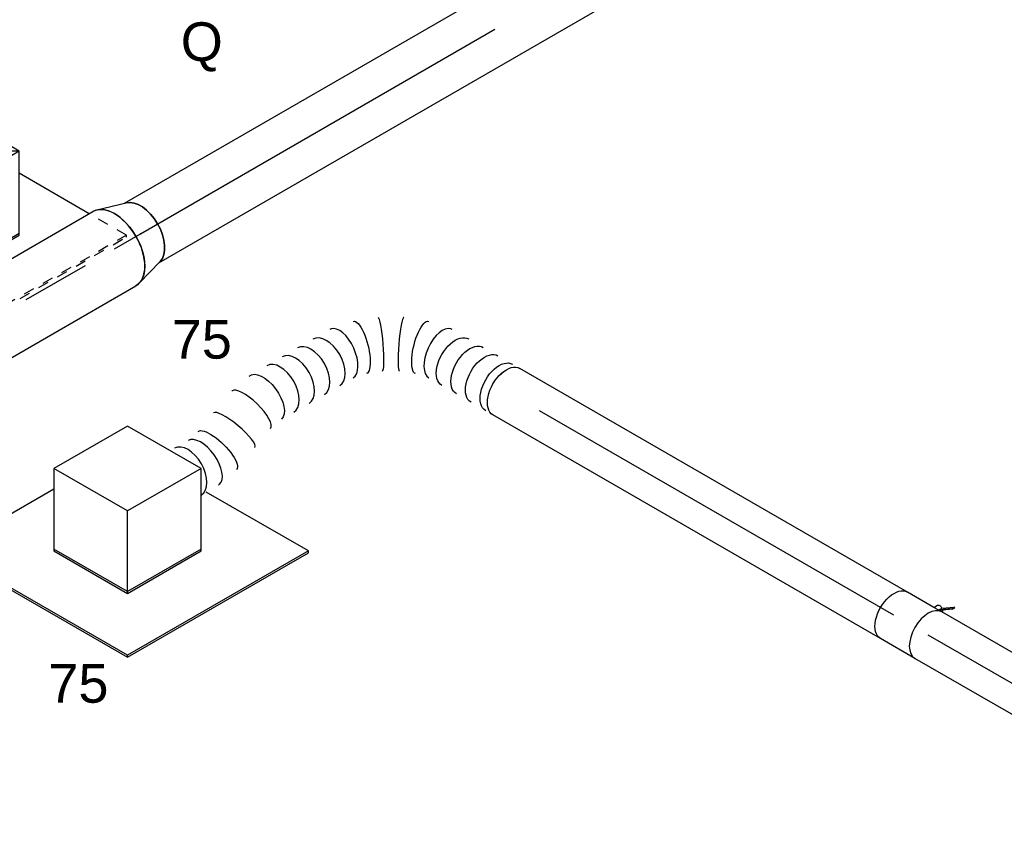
# Model space of a CAD drawing. Extents: x -138812 to 250702, y -18987 to 104055.
# Tile 35 of 193: x 18374 to 20665, y 29333 to 31215. Entities that reach past the tile are written whole.
import ezdxf
from ezdxf.enums import TextEntityAlignment as Align

# ---------------------------------------------------------------- set-up
doc = ezdxf.new("R2010")
doc.units = 0
doc.header["$LTSCALE"] = 50
doc.linetypes.add('CENTER2', pattern=[28.575, 19.05, -3.175, 3.175, -3.175])
doc.linetypes.add('STREEPJES', pattern=[0.1, 0.05, -0.05])
doc.layers.get('0').update_dxf_attribs({"linetype": 'CONTINUOUS'})
for name, color, linetype in [('WL570---_RETOUR', 112, 'CONTINUOUS'), ('WL570---_RETOUR_HL', 8, 'CONTINUOUS'), ('WL570---_RETOUR_RST', 2, 'CONTINUOUS'), ('WL570---_RETOUR_RST_HL', 1, 'CONTINUOUS'), ('WL570---_TOEVOER', 3, 'CONTINUOUS'), ('WL570---_TOEVOER_HL', 8, 'CONTINUOUS'), ('WL570---_TOEVOER_RST', 2, 'CONTINUOUS'), ('WL570---_TOEVOER_RST_HL', 1, 'CONTINUOUS'), ('WM570---_RETOUR_PR', 1, 'CONTINUOUS'), ('WM570---_RETOUR_RST_PR', 1, 'CONTINUOUS'), ('WM570---_TOEVOER_PR', 1, 'CONTINUOUS'), ('WM570---_TOEVOER_RST_PR', 1, 'CONTINUOUS')]:
    doc.layers.add(name, color=color, linetype=linetype)
doc.styles.add('BURO-018', font='ARIAL.TTF', dxfattribs={"height": 90})

# ---------------------------------------------------------------- blocks, each defined once
blk = doc.blocks.new('*U981')
at = {"color": 0, "ltscale": 10}
for p, q in [((-100.2, 168.6, 3757), (-157.6, 69.2, 3757)), ((97.4, 168.6, 3757), (-100.2, 168.6, 3757)), ((-1.4, -2.5, 3757), (-100.2, 168.6, 3757)), ((196.2, -2.5, 3757), (97.4, 168.6, 3757)), ((-124.1, 127.3, 3757), (-252.3, 127.3, 3757)), ((-349.8, 11.9, 3757), (-171.5, -297, 3757)), ((-169.4, -293.4, 3757), (-345.7, 11.9, 3757)), ((-97.4, -168.6, 3757), (-1.4, -2.5, 3757)), ((196.2, -2.5, 3757), (-1.4, -2.5, 3757)), ((100.2, -168.6, 3757), (196.2, -2.5, 3757)), ((316.4, -293.4, 3757), (172.3, -43.8, 3757)), ((-162.5, -55.8, 3757), (-97.4, -168.6, 3757)), ((-95.3, -165.1, 3757), (-158.4, -55.8, 3757)), ((-97.4, -168.6, 3757), (100.2, -168.6, 3757)), ((102.3, -165.1, 3757), (-95.3, -165.1, 3757)), ((-171.5, -297, 3757), (-169.4, -293.4, 3757)), ((-171.5, -297, 3757), (314.4, -297, 3757)), ((316.4, -293.4, 3757), (-169.4, -293.4, 3757)), ((314.4, -297, 3757), (316.4, -293.4, 3757))]:
    blk.add_line(p, q, dxfattribs=at)
at = {"layer": 'WL570---_RETOUR_RST_HL', "linetype": 'CENTER2'}
blk.add_circle((0, 0, 3757), 0.075, dxfattribs=at)
at = {"layer": 'WL570---_RETOUR_RST', "color": 1, "style": 'BURO-018'}
for tag in ['MC', 'Q']:
    blk.add_attdef(tag, text='', height=90, dxfattribs=at).set_placement((0, 0), align=Align.MIDDLE)
at = {"layer": 'WM570---_RETOUR_RST_PR', "color": 1, "style": 'BURO-018'}
blk.add_attdef('POSNR', text='', height=90, dxfattribs=at).set_placement((0, 0), align=Align.MIDDLE)
blk = doc.blocks.new('*U982')
at = {"color": 0, "ltscale": 10}
for p, q in [((-100.2, 168.6, 4449.6), (-196.2, 2.5, 4449.6)), ((97.4, 168.6, 4449.6), (-100.2, 168.6, 4449.6)), ((-1.4, -2.5, 4449.6), (-100.2, 168.6, 4449.6)), ((196.2, -2.5, 4449.6), (97.4, 168.6, 4449.6)), ((-412.3, 127.3, 4449.6), (-414.4, 123.7, 4449.6)), ((-414.4, 123.7, 4449.6), (-171.5, -297, 4449.6)), ((-124.1, 127.3, 4449.6), (-412.3, 127.3, 4449.6)), ((-169.4, -293.4, 4449.6), (-412.3, 127.3, 4449.6)), ((-196.2, 2.5, 4449.6), (-97.4, -168.6, 4449.6)), ((-95.3, -165.1, 4449.6), (-194.1, 6, 4449.6)), ((-97.4, -168.6, 4449.6), (-1.4, -2.5, 4449.6)), ((196.2, -2.5, 4449.6), (-1.4, -2.5, 4449.6)), ((100.2, -168.6, 4449.6), (196.2, -2.5, 4449.6)), ((316.4, -293.4, 4449.6), (179.2, -55.8, 4449.6)), ((-97.4, -168.6, 4449.6), (100.2, -168.6, 4449.6)), ((102.3, -165.1, 4449.6), (-95.3, -165.1, 4449.6)), ((-171.5, -297, 4449.6), (-169.4, -293.4, 4449.6)), ((-171.5, -297, 4449.6), (314.4, -297, 4449.6)), ((316.4, -293.4, 4449.6), (-169.4, -293.4, 4449.6)), ((314.4, -297, 4449.6), (316.4, -293.4, 4449.6))]:
    blk.add_line(p, q, dxfattribs=at)
at = {"layer": 'WL570---_RETOUR_RST_HL', "linetype": 'CENTER2'}
blk.add_circle((0, 0, 4449.6), 0.075, dxfattribs=at)
at = {"layer": 'WL570---_RETOUR_RST', "color": 1, "style": 'BURO-018'}
for tag in ['MC', 'Q']:
    blk.add_attdef(tag, text='', height=90, dxfattribs=at).set_placement((0, 0), align=Align.MIDDLE)
at = {"layer": 'WM570---_RETOUR_RST_PR', "color": 1, "style": 'BURO-018'}
blk.add_attdef('POSNR', text='', height=90, dxfattribs=at).set_placement((0, 0), align=Align.MIDDLE)
blk = doc.blocks.new('*U984')
at = {"color": 0, "ltscale": 10}
for p, q in [((-99.2, 170.4, 5487.5), (-156.6, 71, 5487.5)), ((98.4, 170.4, 5487.5), (-99.2, 170.4, 5487.5)), ((-0.4, -0.7, 5487.5), (-99.2, 170.4, 5487.5)), ((197.2, -0.7, 5487.5), (-99.2, 170.4, 5487.5)), ((-0.4, -0.7, 5487.5), (98.4, 170.4, 5487.5)), ((197.2, -0.7, 5487.5), (98.4, 170.4, 5487.5)), ((-412.5, 116.9, 5487.5), (-224.7, -208.3, 5487.5)), ((-220.6, -208.3, 5487.5), (-408.4, 116.9, 5487.5)), ((-125.1, 125.5, 5487.5), (-200.8, 125.5, 5487.5)), ((-98.4, -170.4, 5487.5), (-0.4, -0.7, 5487.5)), ((197.2, -0.7, 5487.5), (-0.4, -0.7, 5487.5)), ((99.2, -170.4, 5487.5), (197.2, -0.7, 5487.5)), ((265.2, -208.3, 5487.5), (171.3, -45.6, 5487.5)), ((-165.6, -54, 5487.5), (-98.4, -170.4, 5487.5)), ((-96.3, -166.9, 5487.5), (-161.5, -54, 5487.5)), ((-98.4, -170.4, 5487.5), (99.2, -170.4, 5487.5)), ((101.2, -166.9, 5487.5), (-96.3, -166.9, 5487.5))]:
    blk.add_line(p, q, dxfattribs=at)
at = {"color": 8, "linetype": 'STREEPJES', "ltscale": 10}
for p, q in [((-224.7, -208.3, 5487.5), (-172.5, -298.8, 5487.5)), ((-170.4, -295.2, 5487.5), (-220.6, -208.3, 5487.5)), ((315.4, -295.2, 5487.5), (265.2, -208.3, 5487.5)), ((-172.5, -298.8, 5487.5), (-170.4, -295.2, 5487.5)), ((315.4, -295.2, 5487.5), (-170.4, -295.2, 5487.5)), ((313.3, -298.8, 5487.5), (315.4, -295.2, 5487.5)), ((-172.5, -298.8, 5487.5), (313.3, -298.8, 5487.5))]:
    blk.add_line(p, q, dxfattribs=at)
at = {"layer": 'WL570---_TOEVOER_RST_HL', "linetype": 'CENTER2'}
blk.add_circle((0, 0, 5487.5), 0.075, dxfattribs=at)
at = {"layer": 'WL570---_TOEVOER_RST', "color": 1, "style": 'BURO-018'}
for tag in ['MC', 'Q']:
    blk.add_attdef(tag, text='', height=90, dxfattribs=at).set_placement((0, 0), align=Align.MIDDLE)
at = {"layer": 'WM570---_TOEVOER_RST_PR', "color": 1, "style": 'BURO-018'}
blk.add_attdef('POSNR', text='', height=90, dxfattribs=at).set_placement((0, 0), align=Align.MIDDLE)
blk = doc.blocks.new('*U1140')
at = {"color": 0, "ltscale": 10}
for p, q in [((0, 62.5, 3510.8), (511.7, 62.5, 3510.8)), ((0, -62.5, 3510.8), (511.7, -62.5, 3510.8))]:
    blk.add_line(p, q, dxfattribs=at)
blk.add_ellipse((0, 0, 3510.8), major_axis=(0, 62.5), ratio=0.57735, start_param=3.141593, end_param=6.283185, dxfattribs=at)
at = {"layer": 'WL570---_RETOUR_HL', "linetype": 'CENTER2'}
blk.add_line((0, 0, 3510.8), (511.7, 0, 3510.8), dxfattribs=at)
at = {"layer": 'WM570---_RETOUR_PR', "color": 1, "style": 'BURO-018'}
blk.add_attdef('POSNR', text='', height=90, dxfattribs=at).set_placement((0, 0), align=Align.MIDDLE)
blk = doc.blocks.new('*U1142')
at = {"color": 2, "ltscale": 10}
for p, q in [((-46.1, 62.5, 3905.2), (46.1, 62.5, 3905.2)), ((-64.1, -79.7, 3905.2), (-40.4, -63.1, 3905.2)), ((-38.8, -64.3, 3905.2), (-62.5, -81, 3905.2)), ((-46.1, -62.5, 3905.2), (-25.2, -62.5, 3905.2)), ((-38.8, -64.3, 3905.2), (-42.2, -70.2, 3905.2)), ((-40.4, -63.1, 3905.2), (-38.8, -64.3, 3905.2)), ((-25.2, -62.5, 3905.2), (-30.1, -71, 3905.2)), ((-25.2, -62.5, 3905.2), (46.1, -62.5, 3905.2)), ((-64.1, -79.7, 3905.2), (-67.5, -85.6, 3905.2)), ((-67.5, -85.6, 3905.2), (-65.9, -86.9, 3905.2)), ((-42.2, -70.2, 3905.2), (-65.9, -86.9, 3905.2)), ((-65.9, -86.9, 3905.2), (-62.5, -81, 3905.2)), ((-62.5, -81, 3905.2), (-64.1, -79.7, 3905.2))]:
    blk.add_line(p, q, dxfattribs=at)
blk.add_ellipse((-46.1, 0, 3905.2), major_axis=(0, 62.5), ratio=0.57735, start_param=3.141593, end_param=6.283185, dxfattribs=at)
at = {"color": 2, "ltscale": 10, "extrusion": (1.23904e-16, 7.43708e-18, -1)}
for centre, major_axis, start_param, end_param in [((46.1, 0, 3905.2), (0, 62.5), 0, 3.141593), ((-38.3, -66.3, 3905.2), (8.15, -4.7), 2.282546, 2.962558), ((-38.3, -66.3, 3905.2), (8.15, -4.7), 0, 1.721651)]:
    blk.add_ellipse(centre, major_axis=major_axis, ratio=0.57735, start_param=start_param, end_param=end_param, dxfattribs=at)
at = {"layer": 'WL570---_RETOUR', "color": 1, "style": 'BURO-018'}
blk.add_attdef('I', text='', height=90, dxfattribs=at).set_placement((0, 0), align=Align.MIDDLE)
at = {"layer": 'WM570---_RETOUR_PR', "color": 1, "style": 'BURO-018'}
blk.add_attdef('POSNR', text='', height=90, dxfattribs=at).set_placement((0, 0), align=Align.MIDDLE)
blk = doc.blocks.new('*U1143')
at = {"color": 0, "ltscale": 10}
for p, q in [((0, 62.5, 3937.8), (1041.1, 62.5, 3937.8)), ((0, -62.5, 3937.8), (1041.1, -62.5, 3937.8))]:
    blk.add_line(p, q, dxfattribs=at)
at = {"color": 0, "ltscale": 10, "extrusion": (7.43708e-18, -5.9805e-17, -1)}
blk.add_ellipse((1041.1, 0, 3937.8), major_axis=(0, 62.5), ratio=0.57735, start_param=0, end_param=3.141593, dxfattribs=at)
at = {"layer": 'WL570---_RETOUR_HL', "linetype": 'CENTER2'}
blk.add_line((0, 0, 3937.8), (1041.1, 0, 3937.8), dxfattribs=at)
at = {"layer": 'WM570---_RETOUR_PR', "color": 1, "style": 'BURO-018'}
blk.add_attdef('POSNR', text='', height=90, dxfattribs=at).set_placement((0, 0), align=Align.MIDDLE)
blk = doc.blocks.new('*U1144')
at = {"color": 0, "ltscale": 10}
for p, q in [((553.6, 317.7, 4674), (553.9, 318.7, 4674)), ((344.4, -0.6, 4674), (344.5, -0.5, 4674)), ((293.3, -30.1, 4674), (293.4, -30, 4674))]:
    blk.add_line(p, q, dxfattribs=at)
for centre, major_axis, ratio, start_param, end_param in [((548.5, 531.3, 4674), (54.1, -31.3), 0.57735, 3.141593, 6.283185), ((528, 495.9, 4674), (-57.1, 26), 0.498442, 0.048099, 3.093494), ((528, 495.9, 4674), (-57.1, 26), 0.498442, 6.235087, 6.331284), ((503.4, 394.1, 4674), (61.6, -10.6), 0.216788, 3.141593, 6.283185), ((493, 333.7, 4674), (60.7, -15.5), 0.316842, 3.167107, 6.257671), ((458.7, 257.5, 4674), (54.1, -31.3), 0.57735, 3.141593, 6.283185), ((438.1, 221.8, 4674), (54.1, -31.3), 0.57735, 3.141593, 6.283185), ((417.5, 186.1, 4674), (54.1, -31.3), 0.57735, 3.141593, 6.283185), ((396.9, 150.4, 4674), (54.1, -31.3), 0.57735, 3.141593, 6.283185), ((376.5, 115.1, 4674), (50.9, -36.7), 0.497511, 3.191932, 6.232846), ((309, 51.2, 4674), (-35.4, 51.7), 0.106869, 0.008212, 3.133375), ((266.2, 26.5, 4674), (27.1, -56.5), 0.106869, 0.008217, 3.133375), ((376.5, 115.1, 4674), (50.9, -36.7), 0.497511, 6.232846, 6.333525), ((177.1, 0, 4674), (6.3, -62.4), 0.497511, 0.050339, 3.091253), ((177.1, 0, 4674), (6.3, -62.4), 0.497511, 6.232846, 6.333525)]:
    blk.add_ellipse(centre, major_axis=major_axis, ratio=ratio, start_param=start_param, end_param=end_param, dxfattribs=at)
at = {"color": 0, "ltscale": 10, "extrusion": (7.43708e-18, -5.9805e-17, -1)}
for centre, major_axis, ratio, start_param, end_param in [((513.8, 454.5, 4674), (-60.7, 15.5), 0.316842, 3.167107, 6.3087), ((478.8, 292.3, 4674), (57.1, -26), 0.498442, 6.235087, 9.376679), ((346.6, 81.4, 4674), (43.3, -45.4), 0.313149, 6.256783, 9.398376), ((221.3, 9, 4674), (-17.7, 60.2), 0.313149, 0.026402, 3.167995), ((0, 0, 4674), (0, 62.5), 0.57735, 0, 3.141593), ((19.6, 0, 4674), (0, 62.5), 0.57735, 0, 3.141593), ((58.9, 0, 4674), (0, 62.5), 0.57735, 0, 3.141593), ((98.1, 0, 4674), (0, 62.5), 0.57735, 0, 3.141593), ((137.3, 0, 4674), (0, 62.5), 0.57735, 0, 3.141593)]:
    blk.add_ellipse(centre, major_axis=major_axis, ratio=ratio, start_param=start_param, end_param=end_param, dxfattribs=at)
at = {"layer": 'WM570---_RETOUR_PR', "color": 1, "style": 'BURO-018'}
blk.add_attdef('POSNR', text='', height=90, dxfattribs=at).set_placement((0, 0), align=Align.MIDDLE)
blk = doc.blocks.new('*U1161')
at = {"color": 0, "ltscale": 10}
for p, q in [((9.6, 98.6, 4863), (77.2, 78.9, 4863)), ((9.6, -98.6, 4863), (77.2, -78.9, 4863))]:
    blk.add_line(p, q, dxfattribs=at)
blk.add_ellipse((0, 0, 4863), major_axis=(0, 100), ratio=0.57735, start_param=3.141593, end_param=6.283185, dxfattribs=at)
at = {"color": 0, "ltscale": 10, "extrusion": (2.67592e-17, -7.95482e-17, -1)}
blk.add_ellipse((69.6, 0, 4863), major_axis=(0, 80), ratio=0.57735, start_param=0.166759, end_param=2.974833, dxfattribs=at)
at = {"layer": 'WL570---_TOEVOER_HL', "linetype": 'CENTER2'}
blk.add_line((0, 0, 4863), (69.6, 0, 4863), dxfattribs=at)
for centre in [(0, 0, 4863), (69.6, 0, 4863)]:
    blk.add_circle(centre, 0.075, dxfattribs=at)
at = {"layer": 'WM570---_TOEVOER_PR', "color": 1, "style": 'BURO-018'}
blk.add_attdef('POSNR', text='', height=90, dxfattribs=at).set_placement((0, 0), align=Align.MIDDLE)
blk = doc.blocks.new('*U1167')
at = {"color": 0, "ltscale": 10}
for p, q in [((3.9, 80, 4912.1), (1207, 80, 4912.1)), ((1247.7, 80, 4912.1), (1416.5, 80, 4912.1)), ((3.9, -80, 4912.1), (1416.5, -80, 4912.1))]:
    blk.add_line(p, q, dxfattribs=at)
blk.add_ellipse((0, 0, 4912.1), major_axis=(0, 80), ratio=0.57735, start_param=3.308352, end_param=6.116426, dxfattribs=at)
at = {"color": 0, "ltscale": 10, "extrusion": (2.67592e-17, -7.95482e-17, -1)}
blk.add_ellipse((1416.5, 0, 4912.1), major_axis=(0, 80), ratio=0.57735, start_param=0, end_param=3.141593, dxfattribs=at)
at = {"layer": 'WL570---_TOEVOER_HL', "linetype": 'CENTER2'}
blk.add_line((0, 0, 4912.1), (1416.5, 0, 4912.1), dxfattribs=at)
at = {"layer": 'WM570---_TOEVOER_PR', "color": 1, "style": 'BURO-018'}
blk.add_attdef('POSNR', text='', height=90, dxfattribs=at).set_placement((0, 0), align=Align.MIDDLE)
blk = doc.blocks.new('*U1180')
at = {"color": 0, "ltscale": 10}
for p, q in [((5.2, 100, 1889.1), (4205.6, 100, 1889.1)), ((5.2, -100, 1889.1), (4205.6, -100, 1889.1))]:
    blk.add_line(p, q, dxfattribs=at)
at = {"color": 0, "ltscale": 10, "extrusion": (2.67592e-17, -7.95482e-17, -1)}
blk.add_ellipse((4205.6, 0, 1889.1), major_axis=(0, 100), ratio=0.57735, start_param=0, end_param=3.141593, dxfattribs=at)
at = {"layer": 'WL570---_TOEVOER_HL', "linetype": 'CENTER2'}
blk.add_line((0, 0, 1889.1), (4205.6, 0, 1889.1), dxfattribs=at)
at = {"layer": 'WM570---_TOEVOER_PR', "color": 1, "style": 'BURO-018'}
blk.add_attdef('POSNR', text='', height=90, dxfattribs=at).set_placement((0, 0), align=Align.MIDDLE)

msp = doc.modelspace()

# ---------------------------------------------------------------- block references
at = {"layer": 'WL570---_RETOUR', "rotation": 149.9999999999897}
for name, p in [('*U1144', (19506.42163, 30349.22775, -4673.97012)), ('*U1143', (20408.05805, 29828.66772, -3937.78706)), ('*U1142', (20447.97422, 29805.62211, -3905.19564)), ('*U1140', (20931.04532, 29526.72088, -3510.76974))]:
    msp.add_blockref(name, p, dxfattribs=at)
at = {"layer": 'WL570---_RETOUR_RST'}
ref = msp.add_blockref('*U982', (18625.04103, 30074.34202, -4449.59461), dxfattribs=dict(at, rotation=30.00000000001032))
ref.add_attrib('Q', '75', dxfattribs={"color": 1, "height": 90, "style": 'BURO-018'}).set_placement((18184.43492, 29481.11188), align=Align.MIDDLE)
ref.add_attrib('MC', 'R', dxfattribs={"color": 1, "height": 90, "style": 'BURO-018'}).set_placement((17890.9856, 29989.381), align=Align.MIDDLE)
ref = msp.add_blockref('*U981', (17776.78897, 29584.60347, -3756.9997), dxfattribs=dict(at, rotation=30.00000000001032))
ref.add_attrib('Q', '75', dxfattribs={"color": 1, "height": 90, "style": 'BURO-018'}).set_placement((18510.8444, 29669.56448), align=Align.MIDDLE)
ref.add_attrib('MC', 'R', dxfattribs={"color": 1, "height": 90, "style": 'BURO-018'}).set_placement((18217.39508, 30177.83361), align=Align.MIDDLE)
at = {"layer": 'WL570---_TOEVOER', "rotation": 30.00000000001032}
for name, p in [('*U1167', (18654.90798, 30716.78904, -4912.14881)), ('*U1161', (18594.66248, 30682.00628, -4862.95857)), ('*U1180', (14952.47521, 28579.18848, -1889.12512))]:
    msp.add_blockref(name, p, dxfattribs=at)
at = {"layer": 'WL570---_TOEVOER_RST'}
ref = msp.add_blockref('*U984', (18202.12487, 30811.33432, -5487.52899), dxfattribs=dict(at, rotation=30.00000000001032))
ref.add_attrib('Q', '75', dxfattribs={"color": 1, "height": 90, "style": 'BURO-018'}).set_placement((18797.85341, 30470.447), align=Align.MIDDLE)
ref.add_attrib('MC', 'Q', dxfattribs={"color": 1, "height": 90, "style": 'BURO-018'}).set_placement((18797.85341, 31152.22164), align=Align.MIDDLE)

doc.saveas('drawing.dxf')
